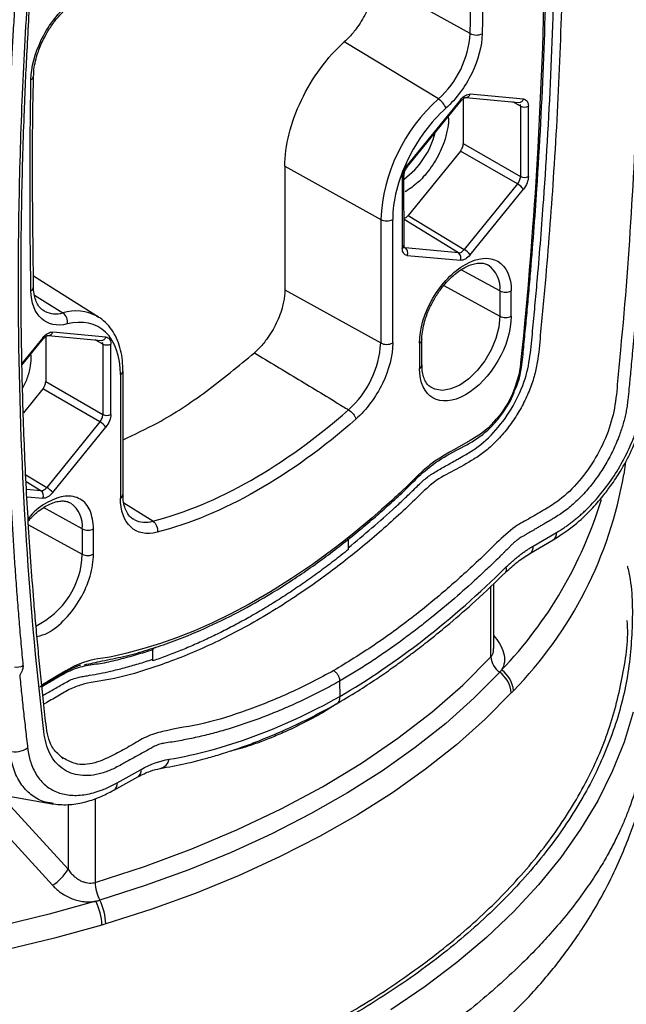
# Model space of a CAD drawing. Header units: millimetres. Extents: x 19 to 819, y 19 to 629.
# Tile 41 of 46: x 734 to 771, y 467 to 527. Entities that reach past the tile are written whole.
import ezdxf

# ---------------------------------------------------------------- set-up
doc = ezdxf.new("R2010")
doc.units = ezdxf.units.MM
doc.header["$LTSCALE"] = 3

msp = doc.modelspace()

# ---------------------------------------------------------------- linework, layer by layer
for p, q in [((761.368, 526.458), (755.483, 529.729)), ((759.421, 522.451), (753.647, 525.949)), ((764.641, 522.438), (761.377, 522.741)), ((760.772, 522.396), (757.508, 518.375)), ((757.534, 518.298), (760.798, 522.319)), ((760.947, 522.463), (760.947, 519.707)), ((761.099, 522.536), (764.363, 522.234)), ((764.453, 522.009), (763.984, 522.269)), ((764.453, 522.009), (764.454, 517.685)), ((764.944, 517.686), (764.944, 522.01)), ((760.947, 519.707), (764.454, 517.685)), ((760.769, 519.252), (757.566, 515.306)), ((764.276, 517.231), (760.769, 519.252)), ((749.993, 518.317), (749.994, 510.742)), ((749.993, 518.317), (755.878, 515.049)), ((757.31, 513.422), (757.309, 517.745)), ((757.205, 517.601), (757.205, 513.278)), ((764.276, 517.231), (761.011, 513.209)), ((761.378, 512.892), (764.642, 516.913)), ((755.878, 515.049), (755.879, 507.474)), ((756.615, 507.477), (756.614, 515.052)), ((760.656, 513.007), (757.31, 515.043)), ((757.566, 515.306), (761.011, 513.209)), ((757.324, 513.35), (757.391, 513.309)), ((760.656, 513.007), (757.391, 513.309)), ((757.508, 512.849), (760.773, 512.547)), ((763.196, 510.67), (760.812, 511.97)), ((738.568, 509.059), (734.574, 511.572)), ((749.994, 510.742), (755.879, 507.474)), ((759.744, 511.002), (763.196, 509.118)), ((763.196, 510.67), (763.196, 509.118)), ((763.89, 509.122), (763.89, 510.674)), ((734.625, 510.419), (736.38, 509.326)), ((735.254, 509.428), (735.176, 509.473)), ((738.568, 509.059), (738.476, 509.114)), ((739.014, 507.84), (735.75, 508.143)), ((735.145, 507.798), (733.863, 506.218)), ((733.864, 506.111), (735.171, 507.721)), ((735.32, 507.865), (735.32, 505.11)), ((735.472, 507.938), (738.736, 507.636)), ((738.826, 507.411), (738.357, 507.671)), ((758.26, 507.467), (758.26, 505.915)), ((758.409, 506.121), (758.409, 507.672)), ((738.826, 507.411), (738.827, 503.088)), ((739.317, 503.088), (739.317, 507.412)), ((740.066, 498.177), (740.065, 505.752)), ((735.32, 505.11), (738.827, 503.088)), ((739.908, 505.536), (739.908, 497.961)), ((735.142, 504.655), (733.953, 503.19)), ((738.649, 502.633), (735.142, 504.655)), ((738.649, 502.633), (735.384, 498.612)), ((762.77, 502.587), (762.889, 502.701)), ((762.889, 502.701), (762.971, 502.81)), ((735.75, 498.294), (739.015, 502.315)), ((770.895, 500.175), (770.799, 499.413)), ((734.106, 499.39), (735.384, 498.612)), ((735.028, 498.409), (734.128, 498.957)), ((735.028, 498.409), (734.151, 498.49)), ((734.174, 498.039), (735.145, 497.949)), ((737.569, 496.072), (735.185, 497.372)), ((741.563, 496.755), (740.113, 497.657)), ((740.746, 496.637), (740.668, 496.682)), ((741.902, 496.543), (741.563, 496.755)), ((734.264, 496.324), (737.569, 494.52)), ((737.569, 496.072), (737.569, 494.52)), ((738.263, 494.525), (738.263, 496.076)), ((753.9, 494.806), (753.9, 495.46)), ((765.034, 494.56), (766.464, 495.393)), ((765.24, 495.015), (766.67, 495.848)), ((762.647, 488.219), (762.647, 492.55)), ((762.817, 488.728), (762.817, 492.71)), ((741.903, 488.738), (742.159, 488.838)), ((741.903, 487.974), (741.903, 488.738)), ((741.89, 488.073), (741.89, 488.653)), ((753.361, 486.724), (753.362, 485.777)), ((753.139, 485.317), (752.301, 484.78)), ((736.383, 481.957), (736.193, 482.167)), ((747.378, 482.614), (746.66, 482.439)), ((736.403, 482.005), (736.297, 482.053)), ((739.705, 480.488), (741.172, 481.304)), ((726.437, 480.839), (735.709, 479.201)), ((739.5, 480.034), (740.967, 480.851)), ((735.745, 474.199), (730.313, 480.154)), ((732.486, 479.77), (736.692, 475.181)), ((735.785, 479.217), (735.714, 479.232)), ((736.692, 479.149), (736.692, 475.181)), ((738.356, 479.522), (738.356, 474.382))]:
    msp.add_line(p, q)
at = {"flags": 128}
for points in [[(765.97, 532.506), (765.812, 525.614), (765.526, 519.462), (765.485, 518.766), (765.442, 518.07), (765.398, 517.372), (765.352, 516.673), (765.304, 515.974), (765.254, 515.273), (765.203, 514.571), (765.136, 513.694), (765.067, 512.815), (764.995, 511.935), (764.92, 511.053), (764.842, 510.17), (764.762, 509.287), (764.725, 508.889), (764.681, 508.428), (764.633, 507.923), (764.58, 507.376), (764.526, 506.836), (764.488, 506.462), (764.431, 505.989), (764.351, 505.519), (764.121, 504.738), (763.919, 504.262), (763.672, 503.789), (763.515, 503.528), (763.348, 503.275), (763.169, 503.032), (762.489, 502.274), (762.009, 501.878), (761.379, 501.483), (760.408, 500.944), (760.093, 500.766), (759.8, 500.595), (759.501, 500.414), (759.21, 500.224), (758.963, 500.046), (758.904, 500), (758.844, 499.953), (758.784, 499.904), (758.492, 499.653), (758.115, 499.295), (757.618, 498.803), (757.055, 498.267), (756.957, 498.176), (756.857, 498.084), (756.754, 497.99), (756.649, 497.894), (756.541, 497.796), (755.931, 497.253), (755.326, 496.728), (754.726, 496.221), (754.13, 495.733), (753.539, 495.262), (752.952, 494.81), (751.687, 493.884), (750.409, 493.016), (749.118, 492.207), (747.814, 491.455), (746.681, 490.856), (745.559, 490.311), (744.448, 489.821), (743.347, 489.385), (742.359, 489.038), (741.345, 488.724), (740.306, 488.442), (739.715, 488.3), (739.254, 488.206), (738.828, 488.138), (738.528, 488.095), (738.293, 488.054), (738.022, 487.995), (737.519, 487.839), (737.058, 487.639), (736.554, 487.368), (736.057, 487.071), (735.449, 486.705), (735.08, 486.497)], [(760.798, 522.319), (760.8, 522.323), (760.801, 522.34), (760.791, 522.365), (760.772, 522.396)], [(757.53, 518.295), (757.536, 518.301), (757.537, 518.319), (757.527, 518.343), (757.508, 518.375)], [(763.196, 509.118), (763.134, 508.455), (762.952, 507.755), (762.659, 507.054), (762.27, 506.385), (761.804, 505.784), (761.284, 505.279), (760.737, 504.896), (760.189, 504.655), (759.67, 504.568), (759.203, 504.638), (758.95, 504.761)], [(735.171, 507.721), (735.173, 507.725), (735.174, 507.742), (735.164, 507.767), (735.145, 507.798)], [(738.356, 474.382), (741.378, 475.359), (744.293, 476.438), (747.092, 477.615), (749.765, 478.887), (752.301, 480.248), (754.693, 481.694), (756.931, 483.219), (759.008, 484.819), (760.915, 486.488), (762.647, 488.219)], [(763.182, 487.269), (761.598, 485.676), (759.867, 484.135), (757.995, 482.651), (755.985, 481.227), (753.845, 479.868), (751.58, 478.578), (749.198, 477.361), (746.705, 476.22), (744.109, 475.159), (741.417, 474.18), (738.636, 473.288)], [(763.895, 486.003), (762.289, 484.388), (760.535, 482.826), (758.636, 481.32), (756.599, 479.877), (754.429, 478.499), (752.133, 477.192), (749.718, 475.958), (747.191, 474.801), (744.558, 473.725), (741.829, 472.733), (739.011, 471.828)], [(771.368, 484.825), (770.814, 482.993), (770.091, 481.18), (769.202, 479.393), (768.149, 477.635), (766.936, 475.912), (765.566, 474.228), (764.043, 472.59), (762.371, 471), (760.555, 469.464), (758.599, 467.986), (756.51, 466.57)], [(738.393, 473.223), (735.534, 472.428), (732.606, 471.724), (729.615, 471.111), (726.572, 470.593), (723.485, 470.171), (720.362, 469.846), (717.214, 469.618), (714.049, 469.489), (710.877, 469.459), (707.706, 469.529), (704.547, 469.697), (701.408, 469.963), (698.298, 470.327), (695.228, 470.787), (692.204, 471.342), (689.237, 471.991), (686.336, 472.732), (683.508, 473.562), (680.761, 474.479), (678.105, 475.481)], [(738.768, 471.755), (735.869, 470.949), (732.9, 470.235), (729.868, 469.614), (726.782, 469.089), (723.652, 468.661), (720.486, 468.331), (717.294, 468.1), (714.085, 467.97), (710.868, 467.939), (707.653, 468.009), (704.45, 468.179), (701.267, 468.449), (698.114, 468.818), (695.001, 469.285), (691.935, 469.848), (688.927, 470.506), (685.985, 471.257), (683.117, 472.099), (680.333, 473.029)]]:
    msp.add_lwpolyline(points, dxfattribs=at)
for centre, radius, start, end in [((392.065, 532.904), 369.359, 359.00009, 1.00649), ((755.483, 526.84), 5.897, 311.88839, 356.28175), ((761.742, 527.197), 0.828, 243.15585, 295.91536), ((734.329, 523.861), 0.246, 291.02293, 356.2755), ((761.1, 522.826), 0.29, 270.58996, 342.93568), ((766.534, 514.498), 10.67, 131.80972, 177.03761), ((758.821, 521.487), 1.135, 20.47521, 58.11854), ((764.365, 522.523), 0.289, 269.72152, 342.98655), ((764.698, 522.49), 0.539, 243.01237, 297.1228), ((754.274, 521.632), 5.107, 306.47025, 345.83535), ((757.136, 517.761), 0.174, 293.39188, 354.75039), ((763.582, 516.062), 1.359, 38.7646, 59.30902), ((764.698, 518.166), 0.539, 243.01237, 297.1228), ((756.244, 515.777), 0.814, 243.32405, 297.09979), ((757.136, 513.438), 0.174, 293.38904, 354.78131), ((757.159, 513.005), 0.383, 335.96891, 52.58314), ((760.423, 512.703), 0.383, 335.96891, 52.58314), ((760.318, 512.04), 1.359, 38.7646, 59.30902), ((761.506, 510.857), 1.7, 353.68204, 55.37762), ((734.306, 510.926), 0.269, 294.5496, 356.68362), ((763.539, 511.362), 0.772, 243.63475, 297.07776), ((735.945, 510.797), 1.534, 243.20324, 286.46834), ((737.17, 506.668), 2.773, 61.89669, 106.56598), ((735.983, 508.786), 0.67, 347.6018, 53.72997), ((763.539, 509.81), 0.772, 243.63475, 297.07776), ((735.48, 508.218), 0.28, 269.06157, 344.43813), ((738.738, 507.925), 0.289, 269.72152, 342.98655), ((750.019, 507.778), 5.867, 311.40611, 357.03472), ((756.244, 508.202), 0.814, 243.32405, 297.09979), ((758.168, 507.69), 0.241, 292.39307, 356.75204), ((739.071, 507.892), 0.539, 243.01237, 297.1228), ((739.804, 505.777), 0.263, 293.43216, 354.62328), ((758.161, 506.144), 0.249, 293.45218, 354.71817), ((737.955, 501.464), 1.359, 38.7646, 59.30902), ((739.071, 503.568), 0.539, 243.01237, 297.1228), ((746.201, 503.606), 24.953, 315.58257, 350.32526), ((734.796, 498.105), 0.383, 335.96891, 52.58314), ((734.691, 497.443), 1.359, 38.7646, 59.30902), ((739.804, 498.202), 0.262, 293.42055, 354.7498), ((744.456, 505.458), 26.093, 316.24341, 343.09278), ((735.879, 496.259), 1.7, 353.68204, 55.37762), ((741.439, 498.017), 1.545, 243.32756, 287.42522), ((737.912, 496.764), 0.772, 243.63475, 297.07776), ((766.188, 495.792), 0.485, 304.5399, 6.55125), ((764.745, 494.965), 0.498, 305.46406, 5.67027), ((732.47, 494.691), 5.101, 296.1015, 358.07943), ((737.912, 495.212), 0.772, 243.63475, 297.07776), ((763.315, 493.566), 0.288, 326.13289, 30.10877), ((763.903, 488.3), 1.258, 183.6931, 235.0423), ((733.571, 488.264), 0.677, 256.58375, 301.91139), ((762.221, 485.895), 1.677, 3.6931, 55.0423), ((762.354, 486.033), 1.673, 3.72673, 55.49026), ((733.428, 483.832), 1.438, 257.06975, 303.10398), ((742.2, 482.053), 0.702, 282.9894, 350.41487), ((740.7, 481.244), 0.476, 304.17086, 7.23958), ((739.233, 480.428), 0.476, 304.06512, 7.25061), ((734.195, 476.642), 2.893, 302.39775, 329.68018), ((740.912, 474.454), 2.557, 181.61571, 207.14715), ((735.329, 471.659), 3.44, 1.5984, 27.0406), ((735.603, 471.732), 3.409, 1.61571, 27.14715)]:
    msp.add_arc(centre, radius, start, end)
for points, knots in [([(753.357, 557.393), (753.508, 557.481), (753.81, 557.655), (754.262, 557.907), (754.714, 558.151), (755.165, 558.387), (755.615, 558.615), (756.065, 558.835), (756.515, 559.047), (756.964, 559.251), (757.412, 559.447), (757.86, 559.636), (758.308, 559.816), (759.056, 560.104), (760.1, 560.468), (761.431, 560.86), (762.528, 561.118), (763.298, 561.267), (763.687, 561.332), (763.904, 561.37), (764.061, 561.405), (764.219, 561.457), (764.381, 561.53), (764.555, 561.626), (764.741, 561.734), (765.045, 561.912), (765.447, 562.147), (765.854, 562.384), (766.179, 562.575), (766.373, 562.688), (766.601, 562.822), (766.979, 563.031), (767.552, 563.27), (768.226, 563.421), (768.862, 563.432), (769.439, 563.298), (769.949, 563.027), (770.375, 562.621), (770.711, 562.094), (770.904, 561.563), (771.005, 561.105), (771.047, 560.769), (771.09, 560.394), (771.148, 559.881), (771.22, 559.217), (771.487, 556.703), (771.878, 552.386), (772.273, 546.186), (772.513, 539.884), (772.595, 533.482), (772.522, 526.987), (772.291, 520.406), (771.905, 513.744), (771.506, 508.815), (771.224, 505.782), (771.127, 504.778), (771.056, 504.083), (771.002, 503.609), (770.936, 503.245), (770.859, 502.892), (770.765, 502.537), (770.656, 502.179), (770.47, 501.642), (770.169, 500.927), (769.711, 500.061), (769.179, 499.237), (768.587, 498.48), (767.947, 497.801), (767.389, 497.32), (766.931, 496.988), (766.624, 496.793), (766.352, 496.632), (766.121, 496.497), (765.918, 496.381), (765.725, 496.27), (765.542, 496.162), (765.359, 496.053), (765.186, 495.953), (765.022, 495.86), (764.849, 495.756), (764.675, 495.651), (764.518, 495.562), (764.375, 495.473), (764.245, 495.377), (764.107, 495.265), (763.964, 495.137), (763.812, 494.989), (763.65, 494.826), (763.5, 494.673), (763.33, 494.504), (762.993, 494.173), (762.468, 493.666), (761.559, 492.817), (760.411, 491.794), (759.217, 490.8), (758.215, 490.009), (757.41, 489.399), (756.603, 488.814), (755.795, 488.254), (754.985, 487.718), (754.174, 487.205), (753.632, 486.884), (753.361, 486.724)], [0, 0, 0, 0, 0.005088, 0.010171, 0.015251, 0.020328, 0.025403, 0.030478, 0.035554, 0.040632, 0.045713, 0.050797, 0.055887, 0.060984, 0.076416, 0.091776, 0.107254, 0.115017, 0.119169, 0.121197, 0.122784, 0.124697, 0.126655, 0.128257, 0.130593, 0.13291, 0.138502, 0.144176, 0.146616, 0.149465, 0.150705, 0.154317, 0.162207, 0.170143, 0.178023, 0.185963, 0.193841, 0.201786, 0.209671, 0.217596, 0.221507, 0.225027, 0.228153, 0.23321, 0.240998, 0.248806, 0.3112, 0.373543, 0.435883, 0.498271, 0.56071, 0.623093, 0.685471, 0.747895, 0.759993, 0.769224, 0.775589, 0.779089, 0.782198, 0.785289, 0.788376, 0.791468, 0.794578, 0.802285, 0.810038, 0.817735, 0.825502, 0.833213, 0.840969, 0.844751, 0.848756, 0.851335, 0.853932, 0.856548, 0.858173, 0.860444, 0.862714, 0.86434, 0.866289, 0.868236, 0.870185, 0.872131, 0.873527, 0.875005, 0.876574, 0.878241, 0.880013, 0.881982, 0.884033, 0.885428, 0.888047, 0.896049, 0.904069, 0.920042, 0.93606, 0.945227, 0.954373, 0.963503, 0.972624, 0.981742, 0.990866, 1, 1, 1, 1]), ([(768.875, 562.975), (769.162, 562.811), (769.756, 562.472), (770.264, 561.363), (770.389, 559.887), (770.806, 556.247), (771.296, 550.299), (771.726, 541.985), (771.868, 533.487), (771.739, 524.827), (771.317, 516.009), (770.846, 509.493), (770.422, 505.353), (770.319, 503.743), (769.89, 502.05), (769.113, 500.413), (768.072, 498.948), (766.983, 497.89), (765.965, 497.262), (765.059, 496.726), (764.044, 496.206), (763.024, 495.247), (762.002, 494.231), (760.992, 493.299), (759.976, 492.4), (758.951, 491.537), (757.45, 490.338), (755.466, 488.878), (753.819, 487.871), (752.999, 487.37)], [0, 0, 0, 0, 0.016945, 0.034962, 0.05368, 0.073083, 0.176553, 0.279932, 0.383352, 0.486854, 0.590318, 0.693818, 0.713227, 0.73226, 0.749897, 0.767533, 0.785169, 0.802794, 0.814873, 0.827832, 0.840948, 0.85722, 0.871961, 0.88667, 0.901366, 0.916068, 0.930792, 0.965537, 1, 1, 1, 1]), ([(765.676, 562.145), (765.746, 561.519), (765.932, 559.856), (766.186, 557.121), (766.56, 552.503), (766.896, 546.623), (767.093, 539.421), (767.093, 532.383), (766.903, 525.241), (766.542, 518.298), (766.146, 513.15), (765.858, 509.864), (765.683, 508.165), (765.587, 506.785), (765.369, 505.632), (765.085, 504.74), (764.685, 503.829), (764.18, 502.94), (763.589, 502.116), (762.944, 501.394), (762.276, 500.795), (761.414, 500.216), (760.377, 499.639), (759.134, 499.023), (757.979, 497.841), (756.818, 496.762), (755.248, 495.365), (753.254, 493.744), (750.603, 491.836), (747.699, 490.063), (744.579, 488.519), (741.862, 487.516), (739.538, 486.833), (738.044, 486.683), (736.861, 486.293), (736.063, 485.793), (735.511, 485.484), (735.225, 485.325), (735.206, 485.315)], [0, 0, 0, 0, 0.021626, 0.057508, 0.093416, 0.178129, 0.253825, 0.329538, 0.405234, 0.480876, 0.547368, 0.564769, 0.582162, 0.599395, 0.607619, 0.616209, 0.625063, 0.634047, 0.643024, 0.651855, 0.660406, 0.668586, 0.683759, 0.698958, 0.71392, 0.728997, 0.744172, 0.774189, 0.804412, 0.843008, 0.881579, 0.919925, 0.945016, 0.969872, 0.979535, 0.989421, 0.99932, 1, 1, 1, 1]), ([(753.888, 494.905), (754.857, 495.713), (756.018, 496.681), (757.341, 497.927), (757.904, 498.462), (758.452, 499.026), (758.95, 499.405), (759.366, 499.645), (759.699, 499.834), (760.033, 500.025), (760.335, 500.197), (760.669, 500.387), (761.003, 500.576), (761.368, 500.782), (762.023, 501.209), (762.985, 502.083), (764.054, 503.592), (764.811, 505.27), (765.095, 506.885), (765.215, 508.402), (765.368, 509.941), (765.6, 512.56), (765.987, 517.416), (766.384, 524.437), (766.609, 532.484), (766.593, 539.978), (766.381, 546.935), (766.111, 551.648), (765.892, 554.605), (765.793, 555.852), (765.688, 557.094), (765.576, 558.333), (765.457, 559.567), (765.337, 560.747), (765.254, 561.513), (765.215, 561.871)], [0, 0, 0, 0, 0.0487229, 0.0583776, 0.0681734, 0.0777964, 0.0872702, 0.0927101, 0.0981672, 0.1036227, 0.1090814, 0.1129843, 0.1199988, 0.1254489, 0.1308649, 0.1521878, 0.1735074, 0.1948341, 0.2155352, 0.2363229, 0.2571815, 0.2779757, 0.343299, 0.4562163, 0.56905, 0.6819368, 0.7768742, 0.8717573, 0.8903963, 0.909037, 0.9276799, 0.9463258, 0.9649751, 0.9836285, 1, 1, 1, 1]), ([(764.1, 504.531), (764.17, 504.695), (764.424, 505.292), (764.573, 506.313), (764.688, 507.552), (764.816, 508.846), (764.939, 510.193), (765.176, 512.901), (765.552, 517.87), (765.929, 525.012), (766.117, 532.961), (766.072, 540.122), (765.855, 546.544), (765.532, 552.326), (765.124, 557.198), (764.822, 560.242), (764.684, 561.41), (764.668, 561.546)], [0, 0, 0, 0, 0.007781, 0.028243, 0.048806, 0.070345, 0.092927, 0.116525, 0.206735, 0.344646, 0.482424, 0.620209, 0.723548, 0.827581, 0.935705, 0.992536, 1, 1, 1, 1]), ([(753.361, 486.724), (753.196, 486.633), (752.866, 486.452), (752.371, 486.191), (751.877, 485.94), (751.385, 485.697), (750.893, 485.465), (750.403, 485.241), (749.914, 485.027), (749.427, 484.822), (748.94, 484.627), (748.455, 484.44), (747.971, 484.264), (747.488, 484.096), (747.007, 483.938), (746.527, 483.789), (746.047, 483.65), (745.57, 483.52), (745.093, 483.399), (744.618, 483.288), (744.143, 483.186), (743.67, 483.093), (743.199, 483.009), (742.824, 482.952), (742.561, 482.912), (742.398, 482.881), (742.241, 482.835), (742.086, 482.773), (741.909, 482.68), (741.677, 482.555), (741.271, 482.331), (740.788, 482.062), (740.322, 481.804), (739.947, 481.594), (739.622, 481.418), (739.274, 481.254), (738.939, 481.128), (738.481, 480.994), (737.921, 480.909), (737.293, 480.948), (736.723, 481.12), (736.227, 481.43), (735.814, 481.863), (735.497, 482.412), (735.319, 482.957), (735.241, 483.357), (735.21, 483.608), (735.166, 483.985), (735.098, 484.572), (734.592, 489.121), (733.898, 497.623), (733.599, 508.266), (733.685, 516.959), (733.911, 523.565), (734.3, 530.25), (734.69, 535.048), (734.964, 537.945), (735.049, 538.814), (735.122, 539.558), (735.174, 540.064), (735.225, 540.564), (735.314, 541.134), (735.491, 541.849), (735.73, 542.562), (736.032, 543.273), (736.422, 544.03), (736.909, 544.818), (737.501, 545.6), (738.147, 546.308), (738.718, 546.817), (739.186, 547.169), (739.513, 547.389), (739.872, 547.596), (740.245, 547.802), (740.874, 548.151), (741.425, 548.455), (741.891, 548.716), (742.132, 548.861), (742.352, 549.026), (742.585, 549.241), (742.759, 549.41), (742.946, 549.592), (743.299, 549.928), (743.832, 550.426), (744.782, 551.283), (745.979, 552.312), (747.226, 553.311), (748.274, 554.106), (749.117, 554.719), (749.962, 555.305), (750.808, 555.867), (751.656, 556.402), (752.506, 556.914), (753.074, 557.234), (753.357, 557.393)], [0, 0, 0, 0, 0.005435, 0.010858, 0.01627, 0.021673, 0.027068, 0.032456, 0.037839, 0.043218, 0.048594, 0.053969, 0.059343, 0.064719, 0.070098, 0.075481, 0.080869, 0.086263, 0.091666, 0.097078, 0.1025, 0.107935, 0.113383, 0.118845, 0.120988, 0.122571, 0.124445, 0.126296, 0.127711, 0.130252, 0.133918, 0.141043, 0.14614, 0.14921, 0.153371, 0.156837, 0.160655, 0.1645, 0.172284, 0.180096, 0.187907, 0.195708, 0.203526, 0.211318, 0.219108, 0.22304, 0.224398, 0.226964, 0.234782, 0.242659, 0.368094, 0.493523, 0.556277, 0.618979, 0.681677, 0.744423, 0.752517, 0.761845, 0.76842, 0.773073, 0.775804, 0.782205, 0.788434, 0.794582, 0.800745, 0.807016, 0.814793, 0.822617, 0.830413, 0.838218, 0.84211, 0.846013, 0.849002, 0.853898, 0.85829, 0.869677, 0.871981, 0.873619, 0.877586, 0.879252, 0.88168, 0.883686, 0.885794, 0.893972, 0.902172, 0.918423, 0.934715, 0.944076, 0.953415, 0.962737, 0.972049, 0.981359, 0.990674, 1, 1, 1, 1]), ([(736.193, 482.167), (736.013, 482.328), (735.553, 482.738), (735.322, 484.065), (735.175, 485.64), (735, 487.22), (734.852, 488.745), (734.716, 490.228), (734.499, 492.78), (734.239, 496.436), (733.996, 501.243), (733.848, 506.096), (733.794, 511.039), (733.837, 516.147), (733.954, 520.329), (734.084, 523.447), (734.182, 525.461), (734.298, 527.549), (734.443, 529.829), (734.598, 531.979), (734.751, 533.928), (734.897, 535.633), (735.047, 537.33), (735.217, 538.982), (735.334, 540.499), (735.601, 541.933), (736.125, 543.278), (736.806, 544.513), (737.659, 545.65), (738.634, 546.625), (739.691, 547.341), (740.626, 547.824), (741.44, 548.288), (742.131, 548.649), (742.994, 549.477), (744.107, 550.527), (745.562, 551.8), (747.222, 553.156), (749.142, 554.586), (751.183, 555.97), (752.588, 556.759), (753.248, 557.13)], [0, 0, 0, 0, 0.0134488, 0.034448, 0.0559292, 0.0762989, 0.0959943, 0.1150716, 0.1335303, 0.1939484, 0.2539533, 0.3139336, 0.3739253, 0.4352262, 0.499209, 0.5240621, 0.5463431, 0.57075, 0.5979599, 0.626755, 0.6462343, 0.6662098, 0.6862751, 0.7053875, 0.7234469, 0.739569, 0.7531982, 0.7670872, 0.781236, 0.7955332, 0.80993, 0.8248742, 0.8342497, 0.8436174, 0.8530229, 0.8715735, 0.8922974, 0.9152855, 0.941919, 0.9727203, 1, 1, 1, 1]), ([(733.926, 534.861), (733.884, 534.369), (733.799, 533.384), (733.683, 531.91), (733.573, 530.44), (733.471, 528.974), (733.377, 527.512), (733.291, 526.053), (733.212, 524.597), (733.141, 523.146), (733.078, 521.698), (733.022, 520.254), (732.992, 519.294), (732.976, 518.814)], [0, 0, 0, 0, 0.090935, 0.181855, 0.272762, 0.363661, 0.454554, 0.545446, 0.636339, 0.727238, 0.818145, 0.909065, 1, 1, 1, 1]), ([(755.483, 529.729), (755.482, 529.677), (755.478, 529.572), (755.465, 529.411), (755.445, 529.248), (755.417, 529.082), (755.383, 528.913), (755.314, 528.629), (755.187, 528.227), (754.967, 527.713), (754.696, 527.214), (754.415, 526.797), (754.146, 526.459), (753.903, 526.188), (753.732, 526.029), (753.647, 525.949)], [0, 0, 0, 0, 0.041885, 0.083534, 0.125066, 0.166598, 0.20825, 0.250139, 0.37508, 0.500044, 0.624985, 0.749948, 0.833453, 0.916488, 1, 1, 1, 1]), ([(734.417, 523.632), (734.43, 524.39), (734.653, 525.243), (735.452, 526.888), (736.007, 527.636), (736.636, 528.2)], [0, 0, 0, 0, 0.5, 0.5, 1, 1, 1, 1]), ([(735.404, 526.515), (735.541, 526.734), (735.734, 527.041), (736.058, 527.449), (736.32, 527.747), (736.527, 527.936), (736.619, 528.02)], [0, 0, 0, 0, 0.384554, 0.540143, 0.795033, 1, 1, 1, 1]), ([(734.582, 523.845), (734.583, 523.943), (734.585, 524.195), (734.66, 524.646), (734.784, 525.125), (734.941, 525.571), (735.133, 526.024), (735.306, 526.337), (735.404, 526.515)], [0, 0, 0, 0, 0.1223176, 0.3172885, 0.5086348, 0.6493675, 0.7998205, 1, 1, 1, 1]), ([(762.104, 526.452), (762.091, 525.694), (761.868, 524.841), (761.069, 523.197), (760.514, 522.448), (759.884, 521.884)], [0, 0, 0, 0, 0.5, 0.5, 1, 1, 1, 1]), ([(749.993, 518.317), (749.993, 518.939), (750.082, 519.611), (750.426, 520.987), (750.682, 521.691), (751.336, 523.056), (751.733, 523.717), (752.628, 524.93), (753.125, 525.481), (753.647, 525.949)], [0, 0, 0, 0, 0.25, 0.25, 0.5, 0.5, 0.75, 0.75, 1, 1, 1, 1]), ([(734.581, 510.911), (734.555, 512.822), (734.5, 516.924), (734.513, 521.244), (734.574, 523.663), (734.578, 523.842)], [0, 0, 0, 0, 0.446614, 0.959025, 1, 1, 1, 1]), ([(760.772, 522.396), (760.863, 522.509), (760.969, 522.601), (761.18, 522.721), (761.285, 522.749), (761.377, 522.741)], [0, 0, 0, 0, 0.5, 0.5, 1, 1, 1, 1]), ([(760.798, 522.319), (760.838, 522.363), (760.912, 522.445), (761.008, 522.51), (761.074, 522.535), (761.093, 522.536), (761.102, 522.536)], [0, 0, 0, 0, 0.308443, 0.574429, 0.803138, 1, 1, 1, 1]), ([(764.641, 522.438), (764.733, 522.43), (764.81, 522.385), (764.916, 522.236), (764.944, 522.131), (764.944, 522.01)], [0, 0, 0, 0, 0.5, 0.5, 1, 1, 1, 1]), ([(759.884, 521.884), (758.942, 521.04), (758.114, 519.916), (756.933, 517.45), (756.614, 516.175), (756.614, 515.052)], [0, 0, 0, 0, 0.5, 0.5, 1, 1, 1, 1]), ([(760.022, 521.364), (760.031, 521.285), (760.057, 521.033), (759.969, 520.494), (759.753, 519.669), (759.274, 518.646), (758.674, 517.834), (758.034, 517.183), (757.653, 516.929), (757.388, 516.753)], [0, 0, 0, 0, 0.052145, 0.16593, 0.304667, 0.513454, 0.729545, 0.812382, 1, 1, 1, 1]), ([(760.769, 519.252), (760.782, 519.269), (760.808, 519.303), (760.843, 519.358), (760.874, 519.416), (760.908, 519.495), (760.941, 519.596), (760.945, 519.67), (760.947, 519.707)], [0, 0, 0, 0, 0.1248474, 0.2484324, 0.3729123, 0.5003989, 0.7484591, 1, 1, 1, 1]), ([(757.205, 517.601), (757.205, 517.723), (757.233, 517.86), (757.339, 518.129), (757.416, 518.262), (757.508, 518.375)], [0, 0, 0, 0, 0.5, 0.5, 1, 1, 1, 1]), ([(757.309, 517.745), (757.312, 517.788), (757.318, 517.873), (757.364, 518.017), (757.435, 518.164), (757.5, 518.253), (757.534, 518.298)], [0, 0, 0, 0, 0.243844, 0.491696, 0.743677, 1, 1, 1, 1]), ([(764.276, 517.231), (764.33, 517.297), (764.376, 517.374), (764.438, 517.533), (764.454, 517.614), (764.454, 517.685)], [0, 0, 0, 0, 0.5, 0.5, 1, 1, 1, 1]), ([(764.944, 517.686), (764.944, 517.565), (764.916, 517.428), (764.81, 517.158), (764.733, 517.025), (764.642, 516.913)], [0, 0, 0, 0, 0.5, 0.5, 1, 1, 1, 1]), ([(757.31, 515.118), (757.336, 515.127), (757.392, 515.147), (757.482, 515.212), (757.538, 515.275), (757.566, 515.306)], [0, 0, 0, 0, 0.2981, 0.646605, 1, 1, 1, 1]), ([(757.508, 512.849), (757.416, 512.858), (757.339, 512.902), (757.234, 513.052), (757.205, 513.157), (757.205, 513.278)], [0, 0, 0, 0, 0.5, 0.5, 1, 1, 1, 1]), ([(757.315, 513.337), (757.316, 513.337), (757.318, 513.336), (757.313, 513.388), (757.31, 513.422)], [0, 0, 0, 0, 0.365503, 1, 1, 1, 1]), ([(760.656, 513.007), (760.71, 513.001), (760.772, 513.018), (760.896, 513.088), (760.958, 513.143), (761.011, 513.209)], [0, 0, 0, 0, 0.5, 0.5, 1, 1, 1, 1]), ([(758.26, 507.467), (758.26, 508.323), (758.557, 509.313), (759.612, 511.126), (760.328, 511.874), (761.822, 512.724), (762.538, 512.792), (763.594, 512.182), (763.89, 511.53), (763.89, 510.674)], [0, 0, 0, 0, 0.25, 0.25, 0.5, 0.5, 0.75, 0.75, 1, 1, 1, 1]), ([(759.172, 510.184), (759.303, 510.393), (759.488, 510.686), (759.799, 511.075), (760.074, 511.377), (760.412, 511.688), (760.765, 511.953), (761.125, 512.162), (761.475, 512.306), (761.803, 512.381), (762.101, 512.384), (762.319, 512.344), (762.422, 512.273), (762.455, 512.249)], [0, 0, 0, 0, 0.131106, 0.184109, 0.270841, 0.358896, 0.451208, 0.545205, 0.640319, 0.736983, 0.837184, 0.946569, 1, 1, 1, 1]), ([(761.378, 512.892), (761.286, 512.779), (761.181, 512.686), (760.969, 512.566), (760.864, 512.538), (760.773, 512.547)], [0, 0, 0, 0, 0.5, 0.5, 1, 1, 1, 1]), ([(736.638, 508.642), (736.008, 508.489), (735.453, 508.605), (734.654, 509.339), (734.431, 509.938), (734.418, 510.681)], [0, 0, 0, 0, 0.5, 0.5, 1, 1, 1, 1]), ([(735.238, 509.449), (735.21, 509.46), (735.081, 509.514), (734.916, 509.693), (734.732, 509.998), (734.622, 510.384), (734.57, 510.695), (734.578, 510.886), (734.579, 510.91)], [0, 0, 0, 0, 0.0707824, 0.3289199, 0.5500855, 0.7621395, 0.9706056, 1, 1, 1, 1]), ([(749.994, 510.742), (749.993, 510.689), (749.992, 510.582), (749.981, 510.418), (749.962, 510.252), (749.936, 510.082), (749.903, 509.91), (749.835, 509.62), (749.708, 509.207), (749.483, 508.68), (749.206, 508.168), (748.918, 507.741), (748.641, 507.395), (748.39, 507.12), (748.215, 506.958), (748.126, 506.878)], [0, 0, 0, 0, 0.041897, 0.083546, 0.125071, 0.166597, 0.208248, 0.250148, 0.375087, 0.500047, 0.624984, 0.749945, 0.833448, 0.916468, 1, 1, 1, 1]), ([(758.415, 507.677), (758.413, 507.713), (758.404, 507.891), (758.452, 508.266), (758.552, 508.74), (758.695, 509.183), (758.884, 509.655), (759.062, 509.982), (759.172, 510.184)], [0, 0, 0, 0, 0.050675, 0.250038, 0.457726, 0.612063, 0.760176, 1, 1, 1, 1]), ([(739.908, 505.536), (739.908, 506.659), (739.589, 507.57), (738.408, 508.691), (737.58, 508.871), (736.638, 508.642)], [0, 0, 0, 0, 0.5, 0.5, 1, 1, 1, 1]), ([(740.064, 505.752), (740.058, 505.973), (740.045, 506.422), (739.93, 507.051), (739.741, 507.643), (739.466, 508.181), (739.097, 508.646), (738.755, 508.965), (738.515, 509.08), (738.454, 509.108)], [0, 0, 0, 0, 0.148443, 0.302441, 0.458304, 0.616321, 0.777457, 0.943974, 1, 1, 1, 1]), ([(763.89, 509.122), (763.89, 507.34), (762.629, 505.175), (759.522, 503.405), (758.26, 504.133), (758.26, 505.915)], [0, 0, 0, 0, 0.5, 0.5, 1, 1, 1, 1]), ([(735.145, 507.798), (735.236, 507.911), (735.342, 508.003), (735.553, 508.124), (735.658, 508.151), (735.75, 508.143)], [0, 0, 0, 0, 0.5, 0.5, 1, 1, 1, 1]), ([(735.171, 507.722), (735.211, 507.765), (735.284, 507.847), (735.381, 507.912), (735.447, 507.938), (735.466, 507.938), (735.475, 507.938)], [0, 0, 0, 0, 0.308443, 0.574429, 0.803138, 1, 1, 1, 1]), ([(739.014, 507.84), (739.106, 507.832), (739.183, 507.787), (739.289, 507.638), (739.317, 507.533), (739.317, 507.412)], [0, 0, 0, 0, 0.5, 0.5, 1, 1, 1, 1]), ([(756.615, 507.477), (756.615, 506.707), (756.394, 505.832), (755.579, 504.145), (755.007, 503.378), (754.359, 502.807)], [0, 0, 0, 0, 0.5, 0.5, 1, 1, 1, 1]), ([(740.065, 501.534), (740.774, 501.866), (742.483, 502.665), (745.201, 504.443), (747.15, 506.065), (748.126, 506.878)], [0, 0, 0, 0, 0.261438, 0.630283, 1, 1, 1, 1]), ([(748.127, 506.878), (749.031, 506.33), (749.936, 505.78), (751.746, 504.683), (752.651, 504.136), (753.556, 503.586)], [0, 0, 0, 0, 0.5, 0.5, 1, 1, 1, 1]), ([(734.395, 506.766), (734.404, 506.687), (734.43, 506.435), (734.338, 505.897), (734.196, 505.275), (733.99, 504.864), (733.907, 504.7)], [0, 0, 0, 0, 0.131126, 0.417258, 0.766135, 1, 1, 1, 1]), ([(758.956, 504.774), (758.916, 504.796), (758.794, 504.863), (758.642, 505.068), (758.5, 505.388), (758.419, 505.743), (758.416, 506.012), (758.415, 506.126)], [0, 0, 0, 0, 0.126236, 0.380288, 0.610261, 0.834314, 1, 1, 1, 1]), ([(735.142, 504.655), (735.155, 504.672), (735.181, 504.705), (735.216, 504.76), (735.247, 504.818), (735.281, 504.897), (735.313, 504.999), (735.318, 505.072), (735.32, 505.11)], [0, 0, 0, 0, 0.124847, 0.248432, 0.372912, 0.500399, 0.748459, 1, 1, 1, 1]), ([(740.1, 488.238), (740.103, 488.238), (740.536, 488.328), (741.413, 488.594), (742.717, 489.005), (744.277, 489.598), (746.096, 490.412), (748.2, 491.523), (750.351, 492.833), (752.506, 494.332), (754.245, 495.702), (755.53, 496.791), (756.415, 497.575), (757.314, 498.383), (758.226, 499.33), (759.361, 500.279), (760.627, 500.949), (761.76, 501.536), (762.594, 502.243), (763.309, 503.053), (763.837, 503.852), (764.065, 504.44), (764.1, 504.531)], [0, 0, 0, 0, 0.000386, 0.05496, 0.108512, 0.161655, 0.245686, 0.329167, 0.415733, 0.505531, 0.590906, 0.629495, 0.66535, 0.702007, 0.742451, 0.784514, 0.841853, 0.895302, 0.920858, 0.944405, 0.991471, 1, 1, 1, 1]), ([(766.463, 495.393), (766.907, 495.681), (767.71, 496.202), (768.729, 497.164), (769.463, 497.995), (770.061, 498.781), (770.664, 499.697), (771.341, 500.958), (771.847, 502.266), (772.169, 503.483), (772.256, 504.127), (772.302, 504.465)], [0, 0, 0, 0, 0.15743, 0.284471, 0.380263, 0.450228, 0.540534, 0.661341, 0.814523, 0.902785, 1, 1, 1, 1]), ([(766.67, 495.848), (766.741, 495.89), (766.884, 495.975), (767.097, 496.113), (767.309, 496.258), (767.518, 496.412), (767.726, 496.573), (767.933, 496.742), (768.138, 496.919), (768.341, 497.103), (768.778, 497.522), (769.427, 498.231), (770.221, 499.316), (770.905, 500.489), (771.361, 501.517), (771.645, 502.342), (771.798, 502.891), (771.903, 503.366), (771.975, 503.769), (772.005, 504.032), (772.021, 504.163)], [0, 0, 0, 0, 0.028192, 0.056196, 0.084049, 0.111789, 0.139451, 0.167076, 0.1947, 0.222361, 0.250097, 0.375579, 0.499688, 0.625051, 0.749492, 0.811935, 0.874454, 0.916263, 0.958053, 1, 1, 1, 1]), ([(753.9, 503.377), (753.996, 503.319), (754.101, 503.224), (754.27, 503.014), (754.334, 502.899), (754.359, 502.807)], [0, 0, 0, 0, 0.5, 0.5, 1, 1, 1, 1]), ([(732.977, 502.682), (732.992, 502.219), (733.023, 501.294), (733.079, 499.911), (733.143, 498.534), (733.214, 497.161), (733.293, 495.793), (733.379, 494.43), (733.473, 493.072), (733.575, 491.719), (733.685, 490.37), (733.802, 489.027), (733.886, 488.135), (733.928, 487.689)], [0, 0, 0, 0, 0.090935, 0.181855, 0.272762, 0.363661, 0.454554, 0.545446, 0.636339, 0.727238, 0.818145, 0.909065, 1, 1, 1, 1]), ([(738.649, 502.633), (738.703, 502.699), (738.748, 502.777), (738.811, 502.935), (738.827, 503.016), (738.827, 503.088)], [0, 0, 0, 0, 0.5, 0.5, 1, 1, 1, 1]), ([(739.317, 503.088), (739.317, 502.967), (739.289, 502.83), (739.183, 502.56), (739.106, 502.428), (739.015, 502.315)], [0, 0, 0, 0, 0.5, 0.5, 1, 1, 1, 1]), ([(735.028, 498.409), (735.083, 498.404), (735.145, 498.42), (735.269, 498.491), (735.331, 498.545), (735.384, 498.612)], [0, 0, 0, 0, 0.5, 0.5, 1, 1, 1, 1]), ([(738.263, 496.076), (738.221, 496.475), (738.136, 497.272), (737.486, 497.974), (736.551, 498.169), (735.461, 497.767), (734.628, 497.2), (734.285, 496.729), (734.243, 496.672)], [0, 0, 0, 0, 0.194573, 0.389145, 0.583718, 0.778291, 0.972864, 1, 1, 1, 1]), ([(735.75, 498.294), (735.659, 498.181), (735.554, 498.089), (735.342, 497.968), (735.237, 497.941), (735.145, 497.949)], [0, 0, 0, 0, 0.5, 0.5, 1, 1, 1, 1]), ([(742.164, 495.86), (741.517, 495.693), (740.945, 495.809), (740.129, 496.568), (739.909, 497.191), (739.908, 497.961)], [0, 0, 0, 0, 0.5, 0.5, 1, 1, 1, 1]), ([(740.73, 496.658), (740.702, 496.669), (740.572, 496.723), (740.408, 496.902), (740.224, 497.208), (740.113, 497.593), (740.061, 497.923), (740.07, 498.137), (740.072, 498.182)], [0, 0, 0, 0, 0.06948, 0.320949, 0.536401, 0.742978, 0.946059, 1, 1, 1, 1]), ([(734.249, 496.553), (734.315, 496.627), (734.486, 496.82), (734.785, 497.089), (735.138, 497.355), (735.498, 497.564), (735.848, 497.708), (736.176, 497.783), (736.474, 497.786), (736.691, 497.746), (736.795, 497.675), (736.828, 497.652)], [0, 0, 0, 0, 0.070031, 0.182337, 0.300072, 0.419954, 0.541264, 0.664548, 0.792344, 0.931854, 1, 1, 1, 1]), ([(741.902, 496.543), (741.997, 496.484), (742.08, 496.377), (742.177, 496.125), (742.19, 495.982), (742.164, 495.86)], [0, 0, 0, 0, 0.5, 0.5, 1, 1, 1, 1]), ([(753.9, 494.806), (753.748, 494.684), (753.442, 494.441), (752.983, 494.086), (752.524, 493.738), (752.064, 493.398), (751.603, 493.066), (751.142, 492.742), (750.681, 492.426), (750.219, 492.118), (749.756, 491.818), (749.293, 491.526), (748.83, 491.242), (748.365, 490.966), (747.768, 490.621), (747.037, 490.217), (746.174, 489.769), (745.314, 489.35), (744.457, 488.961), (743.603, 488.601), (742.75, 488.269), (742.185, 488.072), (741.903, 487.974)], [0, 0, 0, 0, 0.03867, 0.077273, 0.115816, 0.15431, 0.192764, 0.231187, 0.269587, 0.307976, 0.346361, 0.384752, 0.423159, 0.46159, 0.500056, 0.57166, 0.643108, 0.714457, 0.785762, 0.857083, 0.928477, 1, 1, 1, 1]), ([(763.563, 493.71), (763.624, 493.769), (763.744, 493.886), (763.927, 494.053), (764.112, 494.213), (764.297, 494.365), (764.483, 494.51), (764.671, 494.648), (764.86, 494.778), (765.05, 494.901), (765.177, 494.977), (765.24, 495.015)], [0, 0, 0, 0, 0.1117971, 0.2230674, 0.3339618, 0.4446326, 0.5552334, 0.6659178, 0.776839, 0.8881495, 1, 1, 1, 1]), ([(734.787, 489.467), (735.006, 489.525), (735.583, 489.677), (736.558, 490.505), (737.485, 491.735), (738.137, 493.186), (738.221, 494.078), (738.263, 494.525)], [0, 0, 0, 0, 0.1330066, 0.3497549, 0.5665033, 0.7832516, 1, 1, 1, 1]), ([(763.554, 493.406), (763.798, 493.633), (764.285, 494.087), (764.785, 494.402), (765.034, 494.56)], [0, 0, 0, 0, 0.501646, 1, 1, 1, 1]), ([(771.009, 493.81), (771.026, 493.741), (771.323, 492.553), (771.366, 490.213), (771.087, 486.829), (770.172, 483.474), (768.709, 480.188), (766.691, 477.001), (764.141, 473.943), (761.086, 471.044), (757.552, 468.332), (753.576, 465.832), (749.194, 463.571), (744.449, 461.567), (739.387, 459.842), (734.057, 458.411), (728.509, 457.29), (722.798, 456.487), (716.978, 456.012), (711.105, 455.868), (705.236, 456.057), (699.427, 456.577), (693.735, 457.424), (688.215, 458.589), (682.917, 460.059), (677.901, 461.827), (673.181, 463.853), (670.353, 465.417), (668.939, 466.198)], [0, 0, 0, 0, 0.002485, 0.042385, 0.082286, 0.122186, 0.162087, 0.201988, 0.241888, 0.281789, 0.32169, 0.36159, 0.401491, 0.441391, 0.481292, 0.521193, 0.561093, 0.600994, 0.640894, 0.680795, 0.720696, 0.760596, 0.800497, 0.840398, 0.880298, 0.920199, 0.960099, 1, 1, 1, 1]), ([(753.362, 485.777), (755.093, 486.786), (756.825, 487.963), (760.241, 490.619), (761.926, 492.099), (763.563, 493.71)], [0, 0, 0, 0, 0.5, 0.5, 1, 1, 1, 1]), ([(753.091, 485.285), (753.55, 485.559), (754.399, 486.063), (755.565, 486.826), (756.516, 487.482), (757.272, 488.028), (758.029, 488.593), (758.963, 489.317), (760.23, 490.354), (761.804, 491.724), (762.936, 492.812), (763.554, 493.406)], [0, 0, 0, 0, 0.129118, 0.238443, 0.327989, 0.397769, 0.452726, 0.543108, 0.664464, 0.81677, 1, 1, 1, 1]), ([(652.009, 490.444), (652.064, 489.32), (652.175, 487.072), (653.065, 483.733), (654.478, 480.457), (656.45, 477.278), (658.95, 474.226), (661.957, 471.33), (665.441, 468.618), (669.369, 466.117), (673.702, 463.849), (678.4, 461.838), (683.416, 460.103), (688.703, 458.659), (694.209, 457.522), (699.883, 456.702), (705.668, 456.207), (711.509, 456.041), (717.351, 456.207), (723.136, 456.703), (728.809, 457.523), (734.315, 458.661), (739.602, 460.105), (744.619, 461.841), (749.316, 463.852), (753.65, 466.12), (757.577, 468.622), (761.061, 471.334), (764.068, 474.23), (766.569, 477.283), (768.535, 480.462), (769.972, 483.737), (770.774, 487.076), (771.105, 489.328), (771.009, 490.45), (771.009, 490.451)], [0, 0, 0, 0, 0.031239, 0.062489, 0.093739, 0.124989, 0.156239, 0.187489, 0.218739, 0.249989, 0.281239, 0.312489, 0.343739, 0.374989, 0.406239, 0.437489, 0.468739, 0.499989, 0.531239, 0.562489, 0.593739, 0.624989, 0.656239, 0.687489, 0.718739, 0.749989, 0.781239, 0.812489, 0.843739, 0.874989, 0.906239, 0.937489, 0.968739, 0.999989, 1, 1, 1, 1]), ([(762.817, 489.513), (762.945, 489.356), (763.22, 489.017), (763.451, 488.456), (763.52, 487.881), (763.375, 487.568), (763.302, 487.412)], [0, 0, 0, 0, 0.223605, 0.482587, 0.741418, 1, 1, 1, 1]), ([(741.89, 488.653), (741.552, 488.545), (740.866, 488.326), (739.83, 488.051), (738.8, 487.795), (737.818, 487.692), (736.82, 487.415), (735.903, 486.858), (735.338, 486.526), (735.101, 486.386)], [0, 0, 0, 0, 0.149004, 0.301602, 0.460471, 0.607679, 0.757047, 0.898188, 1, 1, 1, 1]), ([(737.7, 487.731), (738.059, 487.81), (738.859, 487.984), (739.659, 488.147), (740.1, 488.238)], [0, 0, 0, 0, 0.448601, 1, 1, 1, 1]), ([(762.647, 488.219), (762.681, 488.263), (762.748, 488.352), (762.812, 488.521), (762.801, 488.659), (762.796, 488.728)], [0, 0, 0, 0, 0.326324, 0.664147, 1, 1, 1, 1]), ([(733.928, 487.689), (733.93, 487.672), (733.932, 487.637), (733.928, 487.58), (733.92, 487.521), (733.906, 487.46), (733.877, 487.368), (733.823, 487.242), (733.758, 487.15), (733.725, 487.103)], [0, 0, 0, 0, 0.099342, 0.197723, 0.296421, 0.396703, 0.499776, 0.745495, 1, 1, 1, 1]), ([(735.149, 485.85), (735.214, 485.887), (735.509, 486.055), (735.918, 486.288), (736.378, 486.55), (736.721, 486.745), (737.06, 486.898), (737.386, 486.983), (737.701, 487.032), (738.122, 487.1), (738.652, 487.198), (739.221, 487.319), (739.721, 487.437), (740.151, 487.547), (740.582, 487.665), (741.016, 487.792), (741.452, 487.927), (741.744, 488.024), (741.89, 488.073)], [0, 0, 0, 0, 0.028159, 0.127528, 0.177214, 0.226814, 0.275783, 0.324087, 0.372429, 0.420793, 0.517303, 0.614019, 0.67821, 0.742437, 0.806715, 0.871059, 0.935482, 1, 1, 1, 1]), ([(737.463, 487.709), (737.363, 487.677), (737.262, 487.64), (737.061, 487.558), (736.959, 487.512), (736.857, 487.461)], [0, 0, 0, 0, 0.5, 0.5, 1, 1, 1, 1]), ([(741.903, 487.974), (741.899, 487.991), (741.892, 488.025), (741.891, 488.057), (741.89, 488.073)], [0, 0, 0, 0, 0.4997, 1, 1, 1, 1]), ([(733.725, 487.103), (733.763, 486.728), (733.838, 485.977), (733.957, 484.857), (734.082, 483.74), (734.169, 482.998), (734.213, 482.627)], [0, 0, 0, 0, 0.250003, 0.5, 0.749997, 1, 1, 1, 1]), ([(736.857, 487.461), (736.631, 487.35), (736.398, 487.217), (735.923, 486.933), (735.68, 486.783), (735.437, 486.638)], [0, 0, 0, 0, 0.5, 0.5, 1, 1, 1, 1]), ([(752.999, 487.37), (752.106, 486.901), (750.322, 485.963), (747.668, 484.911), (745.034, 484.05), (743.039, 483.807), (741.52, 483.365), (740.549, 482.769), (739.5, 482.181), (738.321, 481.636), (737.186, 481.557), (736.64, 481.869), (736.403, 482.005)], [0, 0, 0, 0, 0.155616, 0.311024, 0.46681, 0.622941, 0.682959, 0.737303, 0.791479, 0.866398, 0.942114, 1, 1, 1, 1]), ([(752.999, 487.37), (753.014, 487.36), (753.045, 487.34), (753.092, 487.3), (753.139, 487.254), (753.184, 487.2), (753.226, 487.141), (753.264, 487.077), (753.299, 487.005), (753.331, 486.92), (753.356, 486.822), (753.36, 486.757), (753.361, 486.724)], [0, 0, 0, 0, 0.079548, 0.162519, 0.248417, 0.336611, 0.426353, 0.516809, 0.607106, 0.721179, 0.853963, 1, 1, 1, 1]), ([(742.892, 481.936), (744.573, 482.215), (746.302, 482.679), (749.808, 483.965), (751.585, 484.787), (753.362, 485.777)], [0, 0, 0, 0, 0.5, 0.5, 1, 1, 1, 1]), ([(753.362, 485.777), (753.356, 485.703), (753.346, 485.564), (753.285, 485.444), (753.222, 485.371), (753.187, 485.334), (753.155, 485.324), (753.153, 485.323)], [0, 0, 0, 0, 0.361218, 0.676211, 0.782052, 0.98194, 1, 1, 1, 1]), ([(742.355, 481.368), (742.872, 481.463), (743.786, 481.63), (745.002, 481.937), (745.866, 482.186), (746.471, 482.376), (746.964, 482.539), (747.606, 482.763), (748.52, 483.106), (749.792, 483.634), (751.393, 484.372), (752.575, 485.01), (753.222, 485.36)], [0, 0, 0, 0, 0.146494, 0.259575, 0.339278, 0.386184, 0.426619, 0.475008, 0.562917, 0.677968, 0.823676, 1, 1, 1, 1]), ([(752.301, 484.78), (752.143, 484.692), (751.827, 484.515), (751.348, 484.262), (750.866, 484.02), (750.383, 483.788), (749.777, 483.513), (749.053, 483.208), (748.214, 482.888), (747.654, 482.704), (747.378, 482.614)], [0, 0, 0, 0, 0.101064, 0.2016, 0.30162, 0.40114, 0.500173, 0.671805, 0.838383, 1, 1, 1, 1]), ([(735.714, 479.232), (735.531, 479.261), (735.046, 479.337), (734.389, 479.742), (733.769, 480.413), (733.315, 481.307), (733.176, 482.056), (733.106, 482.43)], [0, 0, 0, 0, 0.131877, 0.34908, 0.565432, 0.783004, 1, 1, 1, 1]), ([(734.213, 482.627), (734.222, 482.559), (734.24, 482.423), (734.276, 482.226), (734.319, 482.034), (734.37, 481.849), (734.456, 481.579), (734.597, 481.243), (734.816, 480.87), (735.076, 480.545), (735.473, 480.181), (736.058, 479.858), (736.737, 479.719), (737.321, 479.716), (737.777, 479.768), (738.246, 479.871), (738.672, 480.008), (739.049, 480.16), (739.376, 480.311), (739.595, 480.429), (739.705, 480.488)], [0, 0, 0, 0, 0.025015, 0.049973, 0.074911, 0.099867, 0.124879, 0.187352, 0.250045, 0.312158, 0.374629, 0.499791, 0.624294, 0.686643, 0.749521, 0.811632, 0.874233, 0.916022, 0.957903, 1, 1, 1, 1]), ([(740.966, 480.85), (741.232, 480.985), (741.721, 481.232), (742.156, 481.325), (742.355, 481.368)], [0, 0, 0, 0, 0.54264, 1, 1, 1, 1]), ([(771.585, 480.313), (771.548, 480.188), (771.425, 479.769), (771.203, 479.11), (770.908, 478.347), (770.589, 477.607), (770.218, 476.834), (769.775, 476.005), (769.24, 475.102), (768.469, 473.927), (767.488, 472.613), (766.412, 471.347), (765.42, 470.276), (763.935, 468.779), (761.677, 466.768), (758.939, 464.713), (756.429, 463.06), (753.563, 461.345), (750.166, 459.587), (746.332, 457.895), (743.549, 456.811), (741.398, 456.041), (739.981, 455.562), (738.618, 455.12), (737.163, 454.666), (735.454, 454.164), (733.048, 453.51), (730.702, 452.944), (728.037, 452.382), (726.068, 452.026), (724.373, 451.773), (723.293, 451.628), (722.368, 451.518), (721.502, 451.428), (720.974, 451.383), (720.769, 451.366)], [0, 0, 0, 0, 0.008572, 0.028744, 0.046188, 0.063092, 0.082393, 0.103051, 0.125091, 0.15102, 0.193567, 0.227863, 0.252028, 0.279945, 0.349469, 0.418698, 0.458342, 0.500003, 0.58129, 0.637063, 0.688351, 0.711787, 0.735209, 0.751915, 0.77214, 0.798934, 0.825745, 0.874629, 0.897004, 0.935543, 0.954802, 0.965423, 0.978964, 0.991857, 1, 1, 1, 1]), ([(735.695, 479.203), (736.022, 479.169), (736.655, 479.102), (737.65, 479.269), (738.598, 479.57), (739.206, 479.883), (739.499, 480.034)], [0, 0, 0, 0, 0.275748, 0.533043, 0.77424, 1, 1, 1, 1]), ([(721.093, 450.599), (721.382, 450.627), (722.129, 450.698), (723.399, 450.825), (724.713, 450.962), (726.293, 451.135), (728.12, 451.347), (729.999, 451.583), (731.656, 451.819), (733.157, 452.06), (734.623, 452.327), (735.922, 452.59), (737.347, 452.902), (740.251, 453.593), (744.597, 454.902), (749.839, 456.987), (754.505, 459.352), (758.436, 461.805), (761.166, 463.842), (762.987, 465.413), (764.203, 466.565), (765.209, 467.609), (766.089, 468.62), (766.819, 469.53), (767.48, 470.411), (768.211, 471.46), (768.975, 472.667), (769.763, 474.085), (770.459, 475.539), (771.06, 476.981), (771.472, 478.117), (771.726, 478.878), (771.856, 479.282), (771.917, 479.479), (771.944, 479.565)], [0, 0, 0, 0, 0.011487, 0.029712, 0.050652, 0.06406, 0.093109, 0.124351, 0.140402, 0.161105, 0.186463, 0.201743, 0.216115, 0.247328, 0.327391, 0.411501, 0.499599, 0.571452, 0.637399, 0.672357, 0.697185, 0.726613, 0.750768, 0.770829, 0.791577, 0.813016, 0.844087, 0.874945, 0.90959, 0.942236, 0.972349, 0.986479, 0.994108, 1, 1, 1, 1]), ([(736.692, 475.181), (736.72, 475.142), (736.775, 475.064), (736.864, 474.956), (736.955, 474.858), (737.048, 474.77), (737.141, 474.691), (737.234, 474.621), (737.326, 474.561), (737.451, 474.489), (737.611, 474.417), (737.808, 474.361), (738, 474.336), (738.184, 474.34), (738.299, 474.368), (738.356, 474.382)], [0, 0, 0, 0, 0.072897, 0.142733, 0.209534, 0.273327, 0.334144, 0.392024, 0.447008, 0.499147, 0.607654, 0.711182, 0.810493, 0.906447, 1, 1, 1, 1]), ([(735.745, 474.199), (735.778, 474.164), (735.843, 474.094), (735.948, 473.994), (736.057, 473.899), (736.171, 473.808), (736.35, 473.679), (736.604, 473.525), (736.946, 473.37), (737.303, 473.258), (737.63, 473.2), (737.915, 473.182), (738.159, 473.188), (738.315, 473.211), (738.393, 473.223)], [0, 0, 0, 0, 0.050371, 0.100402, 0.150226, 0.199978, 0.249797, 0.37547, 0.499609, 0.625416, 0.749581, 0.833651, 0.916819, 1, 1, 1, 1])]:
    msp.add_open_spline(points, degree=3, knots=knots)
for points in [[(762.103, 539.403), (762.179, 535.105), (762.18, 530.837), (762.104, 526.452)], [(734.418, 510.681), (734.341, 514.979), (734.341, 519.248), (734.417, 523.632)], [(764.453, 522.009), (764.454, 522.045), (764.45, 522.078), (764.442, 522.107)], [(757.226, 513.462), (757.25, 513.372), (757.311, 513.316), (757.391, 513.309)], [(738.826, 507.411), (738.827, 507.447), (738.823, 507.48), (738.815, 507.51)], [(741.902, 496.543), (745.83, 497.555), (749.972, 499.914), (753.9, 503.377)], [(753.556, 503.586), (753.67, 503.516), (753.785, 503.446), (753.9, 503.377)], [(754.359, 502.807), (750.367, 499.287), (746.157, 496.889), (742.164, 495.86)], [(741.903, 488.738), (741.894, 488.712), (741.89, 488.683), (741.89, 488.653)], [(763.182, 487.269), (763.225, 487.315), (763.265, 487.363), (763.302, 487.412)], [(735.437, 486.638), (735.357, 486.591), (735.197, 486.496), (735.037, 486.404), (734.956, 486.359)], [(764.024, 486.142), (763.981, 486.095), (763.938, 486.049), (763.895, 486.003)], [(741.172, 481.304), (741.761, 481.632), (742.335, 481.843), (742.892, 481.936)], [(738.393, 473.223), (738.475, 473.242), (738.556, 473.263), (738.636, 473.288)], [(739.011, 471.828), (738.93, 471.804), (738.849, 471.779), (738.768, 471.755)]]:
    msp.add_open_spline(points, degree=3)

doc.saveas('drawing.dxf')
